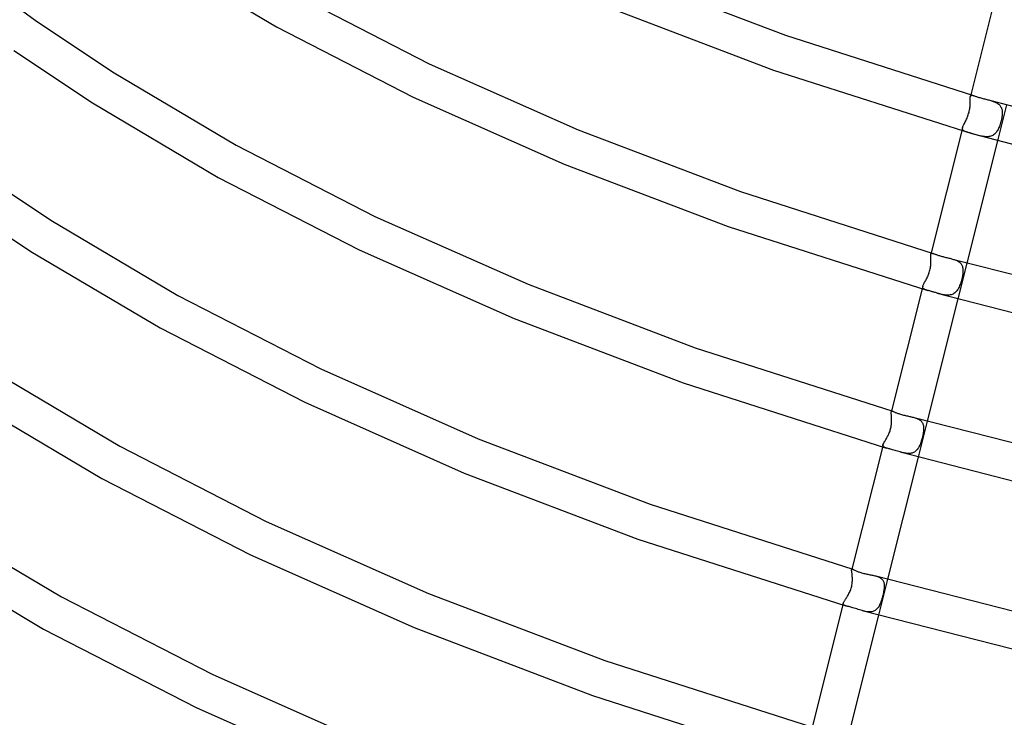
# Model space of a CAD drawing. Header units: millimetres. Extents: x -470 to 470, y -236 to 403.
# Tile 30 of 107: x -246 to -139, y 55 to 131. Entities that reach past the tile are written whole.
import ezdxf

# ---------------------------------------------------------------- set-up
doc = ezdxf.new("R2010")
doc.units = ezdxf.units.MM
doc.layers.add('HIDDEN', color=7, linetype='Continuous')
doc.layers.add('THICK', color=7, linetype='Continuous')

msp = doc.modelspace()

# ---------------------------------------------------------------- linework, layer by layer
at = {"layer": 'HIDDEN'}
for p, q in [((-142.72, 122.44), (-142.71, 122.48)), ((-142.66, 122.65), (-142.71, 122.48)), ((-142.71, 122.48), (-142.7, 122.52)), ((-142.7, 122.52), (-142.68, 122.55)), ((-142.68, 122.55), (-142.66, 122.57)), ((-142.66, 122.57), (-142.64, 122.59)), ((-142.64, 122.59), (-142.61, 122.6)), ((-142.61, 122.6), (-142.57, 122.6)), ((-142.57, 122.6), (-142.53, 122.6)), ((-142.53, 122.6), (-142.49, 122.6)), ((-142.49, 122.6), (-142.44, 122.59)), ((-142.44, 122.59), (-142.38, 122.57)), ((-142.75, 121.39), (-142.74, 121.52)), ((-142.74, 121.52), (-142.73, 121.63)), ((-142.73, 122.34), (-142.72, 122.39)), ((-142.73, 122.28), (-142.73, 122.34)), ((-142.73, 122.22), (-142.73, 122.28)), ((-142.73, 122.15), (-142.73, 122.22)), ((-142.73, 122.08), (-142.73, 122.15)), ((-142.73, 122), (-142.73, 122.08)), ((-142.73, 121.92), (-142.73, 122)), ((-142.73, 121.83), (-142.73, 121.92)), ((-142.73, 121.75), (-142.73, 121.83)), ((-142.73, 121.63), (-142.73, 121.75)), ((-142.72, 122.39), (-142.72, 122.44)), ((-140.51, 122.03), (-140.41, 122)), ((-140.41, 122), (-140.32, 121.97)), ((-140.32, 121.97), (-140.23, 121.94)), ((-140.23, 121.94), (-140.13, 121.91)), ((-140.13, 121.91), (-140.04, 121.87)), ((-140.04, 121.87), (-139.96, 121.83)), ((-139.96, 121.83), (-139.88, 121.79)), ((-139.88, 121.79), (-139.8, 121.74)), ((-139.8, 121.74), (-139.73, 121.69)), ((-138.82, 121.55), (-139.79, 117.67)), ((-139.73, 121.69), (-139.66, 121.64)), ((-139.66, 121.64), (-139.59, 121.59)), ((-139.59, 121.59), (-139.54, 121.53)), ((-139.54, 121.53), (-139.49, 121.46)), ((-139.49, 121.46), (-139.44, 121.4)), ((-143.03, 120.25), (-142.98, 120.37)), ((-142.98, 120.37), (-142.94, 120.5)), ((-142.94, 120.5), (-142.9, 120.62)), ((-142.9, 120.62), (-142.86, 120.75)), ((-142.86, 120.75), (-142.83, 120.88)), ((-142.83, 120.88), (-142.8, 121.01)), ((-142.8, 121.01), (-142.78, 121.14)), ((-142.78, 121.14), (-142.76, 121.27)), ((-142.76, 121.27), (-142.75, 121.39)), ((-139.44, 121.4), (-139.4, 121.33)), ((-139.4, 121.33), (-139.36, 121.25)), ((-139.36, 121.25), (-139.33, 121.18)), ((-139.33, 121.18), (-139.31, 121.1)), ((-139.31, 121.1), (-139.29, 121.01)), ((-139.29, 120.38), (-139.3, 120.26)), ((-139.29, 121.01), (-139.28, 120.93)), ((-139.27, 120.51), (-139.29, 120.38)), ((-139.28, 120.93), (-139.27, 120.84)), ((-139.27, 120.84), (-139.27, 120.75)), ((-139.27, 120.75), (-139.27, 120.63)), ((-139.27, 120.63), (-139.27, 120.51)), ((-143.51, 119.23), (-143.48, 119.3)), ((-143.48, 119.3), (-143.45, 119.37)), ((-143.45, 119.37), (-143.41, 119.45)), ((-143.41, 119.45), (-143.36, 119.54)), ((-143.36, 119.54), (-143.32, 119.63)), ((-143.32, 119.63), (-143.27, 119.72)), ((-143.27, 119.72), (-143.22, 119.82)), ((-143.22, 119.82), (-143.17, 119.92)), ((-143.17, 119.92), (-143.12, 120.03)), ((-143.12, 120.03), (-143.07, 120.14)), ((-143.07, 120.14), (-143.03, 120.25)), ((-139.53, 119.36), (-139.57, 119.24)), ((-139.49, 119.48), (-139.53, 119.36)), ((-139.45, 119.61), (-139.49, 119.48)), ((-139.41, 119.74), (-139.45, 119.61)), ((-139.38, 119.87), (-139.41, 119.74)), ((-139.35, 120), (-139.38, 119.87)), ((-139.32, 120.13), (-139.35, 120)), ((-139.3, 120.26), (-139.32, 120.13)), ((-143.56, 119.1), (-143.64, 118.77)), ((-143.57, 119.04), (-143.56, 119.1)), ((-143.57, 118.99), (-143.57, 119.04)), ((-143.57, 118.94), (-143.57, 118.99)), ((-143.56, 118.9), (-143.57, 118.94)), ((-143.56, 119.1), (-143.54, 119.16)), ((-143.54, 118.86), (-143.56, 118.9)), ((-143.54, 119.16), (-143.51, 119.23)), ((-143.51, 118.82), (-143.54, 118.86)), ((-143.47, 118.79), (-143.51, 118.82)), ((-143.43, 118.76), (-143.47, 118.79)), ((-143.38, 118.73), (-143.43, 118.76)), ((-143.33, 118.7), (-143.38, 118.73)), ((-143.27, 118.68), (-143.33, 118.7)), ((-143.2, 118.65), (-143.27, 118.68)), ((-143.12, 118.63), (-143.2, 118.65)), ((-143.04, 118.6), (-143.12, 118.63)), ((-142.96, 118.57), (-143.04, 118.6)), ((-142.86, 118.55), (-142.96, 118.57)), ((-142.76, 118.52), (-142.86, 118.55)), ((-142.66, 118.49), (-142.76, 118.52)), ((-142.55, 118.45), (-142.66, 118.49)), ((-142.44, 118.42), (-142.55, 118.45)), ((-142.32, 118.39), (-142.44, 118.42)), ((-142.2, 118.35), (-142.32, 118.39)), ((-142.07, 118.32), (-142.2, 118.35)), ((-141.95, 118.28), (-142.07, 118.32)), ((-141.82, 118.25), (-141.95, 118.28)), ((-141.69, 118.22), (-141.82, 118.25)), ((-141.57, 118.19), (-141.69, 118.22)), ((-140.4, 118.21), (-140.5, 118.18)), ((-140.3, 118.26), (-140.4, 118.21)), ((-140.21, 118.31), (-140.3, 118.26)), ((-140.12, 118.38), (-140.21, 118.31)), ((-140.04, 118.45), (-140.12, 118.38)), ((-139.97, 118.53), (-140.04, 118.45)), ((-139.9, 118.61), (-139.97, 118.53)), ((-139.84, 118.71), (-139.9, 118.61)), ((-139.77, 118.8), (-139.84, 118.71)), ((-139.72, 118.9), (-139.77, 118.8)), ((-139.67, 119.01), (-139.72, 118.9)), ((-139.62, 119.12), (-139.67, 119.01)), ((-139.57, 119.24), (-139.62, 119.12)), ((-141.44, 118.17), (-141.57, 118.19)), ((-141.31, 118.14), (-141.44, 118.17)), ((-141.19, 118.13), (-141.31, 118.14)), ((-141.07, 118.12), (-141.19, 118.13)), ((-140.95, 118.11), (-141.07, 118.12)), ((-140.83, 118.12), (-140.95, 118.11)), ((-140.71, 118.13), (-140.83, 118.12)), ((-140.6, 118.15), (-140.71, 118.13)), ((-140.5, 118.18), (-140.6, 118.15)), ((-147, 105.39), (-146.99, 105.43)), ((-146.96, 105.56), (-146.99, 105.43)), ((-146.99, 105.43), (-146.98, 105.46)), ((-146.98, 105.46), (-146.96, 105.49)), ((-146.96, 105.49), (-146.94, 105.51)), ((-146.94, 105.51), (-146.91, 105.52)), ((-146.91, 105.52), (-146.88, 105.52)), ((-146.88, 105.52), (-146.84, 105.52)), ((-146.84, 105.52), (-146.8, 105.51)), ((-146.8, 105.51), (-146.75, 105.5)), ((-147, 105.34), (-147, 105.39)), ((-147, 105.29), (-147, 105.34)), ((-147, 105.22), (-147, 105.29)), ((-147, 105.16), (-147, 105.22)), ((-146.99, 105.08), (-147, 105.16)), ((-146.99, 105), (-146.99, 105.08)), ((-146.99, 104.92), (-146.99, 105)), ((-146.98, 104.83), (-146.99, 104.92)), ((-146.99, 104.31), (-146.98, 104.42)), ((-146.98, 104.74), (-146.98, 104.83)), ((-146.98, 104.64), (-146.98, 104.74)), ((-146.98, 104.54), (-146.98, 104.64)), ((-146.98, 104.42), (-146.98, 104.54)), ((-144.64, 104.89), (-144.54, 104.86)), ((-144.54, 104.86), (-144.45, 104.83)), ((-144.45, 104.83), (-144.36, 104.8)), ((-144.36, 104.8), (-144.27, 104.77)), ((-144.27, 104.77), (-144.18, 104.73)), ((-144.18, 104.73), (-144.1, 104.69)), ((-144.1, 104.69), (-144.03, 104.64)), ((-143.11, 104.46), (-144.08, 100.58)), ((-144.03, 104.64), (-143.95, 104.59)), ((-143.95, 104.59), (-143.89, 104.54)), ((-143.89, 104.54), (-143.82, 104.49)), ((-143.82, 104.49), (-143.77, 104.43)), ((-143.77, 104.43), (-143.72, 104.37)), ((-143.72, 104.37), (-143.67, 104.3)), ((-147.25, 103.21), (-147.2, 103.33)), ((-147.2, 103.33), (-147.16, 103.45)), ((-147.16, 103.45), (-147.12, 103.57)), ((-147.12, 103.57), (-147.09, 103.69)), ((-147.09, 103.69), (-147.06, 103.82)), ((-147.06, 103.82), (-147.04, 103.95)), ((-147.04, 103.95), (-147.02, 104.07)), ((-147.02, 104.07), (-147, 104.19)), ((-147, 104.19), (-146.99, 104.31)), ((-143.67, 104.3), (-143.63, 104.23)), ((-143.63, 104.23), (-143.6, 104.16)), ((-143.6, 104.16), (-143.57, 104.08)), ((-143.57, 104.08), (-143.55, 104)), ((-143.55, 104), (-143.53, 103.91)), ((-143.53, 103.4), (-143.54, 103.28)), ((-143.53, 103.91), (-143.52, 103.83)), ((-143.52, 103.53), (-143.53, 103.4)), ((-143.52, 103.83), (-143.52, 103.74)), ((-143.52, 103.74), (-143.51, 103.64)), ((-143.51, 103.64), (-143.52, 103.53)), ((-147.75, 102.21), (-147.71, 102.29)), ((-147.71, 102.29), (-147.66, 102.38)), ((-147.66, 102.38), (-147.61, 102.47)), ((-147.61, 102.47), (-147.56, 102.56)), ((-147.56, 102.56), (-147.51, 102.66)), ((-147.51, 102.66), (-147.45, 102.76)), ((-147.45, 102.76), (-147.4, 102.87)), ((-147.4, 102.87), (-147.35, 102.98)), ((-147.35, 102.98), (-147.29, 103.09)), ((-147.29, 103.09), (-147.25, 103.21)), ((-143.75, 102.35), (-143.79, 102.22)), ((-143.71, 102.48), (-143.75, 102.35)), ((-143.68, 102.62), (-143.71, 102.48)), ((-143.64, 102.75), (-143.68, 102.62)), ((-143.61, 102.88), (-143.64, 102.75)), ((-143.58, 103.02), (-143.61, 102.88)), ((-143.56, 103.15), (-143.58, 103.02)), ((-143.54, 103.28), (-143.56, 103.15)), ((-147.86, 101.95), (-147.93, 101.68)), ((-147.87, 101.89), (-147.86, 101.95)), ((-147.87, 101.84), (-147.87, 101.89)), ((-147.87, 101.8), (-147.87, 101.84)), ((-147.85, 101.76), (-147.87, 101.8)), ((-147.86, 101.95), (-147.84, 102.01)), ((-147.82, 101.72), (-147.85, 101.76)), ((-147.84, 102.01), (-147.82, 102.07)), ((-147.82, 102.07), (-147.79, 102.14)), ((-147.79, 101.69), (-147.82, 101.72)), ((-147.79, 102.14), (-147.75, 102.21)), ((-147.74, 101.66), (-147.79, 101.69)), ((-147.69, 101.63), (-147.74, 101.66)), ((-147.63, 101.6), (-147.69, 101.63)), ((-147.56, 101.58), (-147.63, 101.6)), ((-147.49, 101.55), (-147.56, 101.58)), ((-147.41, 101.53), (-147.49, 101.55)), ((-147.32, 101.5), (-147.41, 101.53)), ((-146.16, 101.17), (-146.29, 101.2)), ((-144.4, 101.23), (-144.49, 101.17)), ((-144.32, 101.3), (-144.4, 101.23)), ((-144.24, 101.38), (-144.32, 101.3)), ((-144.17, 101.46), (-144.24, 101.38)), ((-144.11, 101.56), (-144.17, 101.46)), ((-144.05, 101.65), (-144.11, 101.56)), ((-143.99, 101.76), (-144.05, 101.65)), ((-143.94, 101.87), (-143.99, 101.76)), ((-143.89, 101.98), (-143.94, 101.87)), ((-143.84, 102.1), (-143.89, 101.98)), ((-143.79, 102.22), (-143.84, 102.1)), ((-146.02, 101.13), (-146.16, 101.17)), ((-145.89, 101.1), (-146.02, 101.13)), ((-145.76, 101.07), (-145.89, 101.1)), ((-145.63, 101.04), (-145.76, 101.07)), ((-145.5, 101.02), (-145.63, 101.04)), ((-145.38, 101), (-145.5, 101.02)), ((-145.25, 100.99), (-145.38, 101)), ((-145.13, 100.99), (-145.25, 100.99)), ((-145.01, 101), (-145.13, 100.99)), ((-144.9, 101.01), (-145.01, 101)), ((-144.79, 101.04), (-144.9, 101.01)), ((-144.68, 101.07), (-144.79, 101.04)), ((-144.58, 101.11), (-144.68, 101.07)), ((-144.49, 101.17), (-144.58, 101.11)), ((-151.25, 88.47), (-151.27, 88.37)), ((-151.27, 88.37), (-151.26, 88.4)), ((-151.26, 88.4), (-151.24, 88.43)), ((-151.24, 88.43), (-151.22, 88.44)), ((-151.22, 88.44), (-151.19, 88.44)), ((-151.19, 88.44), (-151.15, 88.44)), ((-151.15, 88.44), (-151.1, 88.43)), ((-151.28, 88.34), (-151.27, 88.37)), ((-151.28, 88.3), (-151.28, 88.34)), ((-151.28, 88.25), (-151.28, 88.3)), ((-151.27, 88.19), (-151.28, 88.25)), ((-151.27, 88.13), (-151.27, 88.19)), ((-151.26, 88.06), (-151.27, 88.13)), ((-151.26, 87.99), (-151.26, 88.06)), ((-151.25, 87.91), (-151.26, 87.99)), ((-151.24, 87.82), (-151.25, 87.91)), ((-151.24, 87.73), (-151.24, 87.82)), ((-151.23, 87.64), (-151.24, 87.73)), ((-151.23, 87.54), (-151.23, 87.64)), ((-151.23, 87.44), (-151.23, 87.54)), ((-151.23, 87.33), (-151.23, 87.44)), ((-151.23, 87.22), (-151.23, 87.33)), ((-148.79, 87.76), (-148.69, 87.73)), ((-148.69, 87.73), (-148.6, 87.7)), ((-148.6, 87.7), (-148.5, 87.66)), ((-148.5, 87.66), (-148.42, 87.63)), ((-148.42, 87.63), (-148.33, 87.59)), ((-147.4, 87.36), (-148.37, 83.48)), ((-148.33, 87.59), (-148.25, 87.54)), ((-148.25, 87.54), (-148.18, 87.49)), ((-148.18, 87.49), (-148.11, 87.44)), ((-148.11, 87.44), (-148.05, 87.39)), ((-148.05, 87.39), (-148, 87.33)), ((-148, 87.33), (-147.95, 87.26)), ((-151.44, 86.21), (-151.4, 86.32)), ((-151.4, 86.32), (-151.37, 86.43)), ((-151.37, 86.43), (-151.34, 86.54)), ((-151.34, 86.54), (-151.31, 86.66)), ((-151.31, 86.66), (-151.29, 86.77)), ((-151.29, 86.77), (-151.27, 86.88)), ((-151.27, 86.88), (-151.25, 87)), ((-151.25, 87), (-151.24, 87.11)), ((-151.24, 87.11), (-151.23, 87.22)), ((-147.95, 87.26), (-147.9, 87.2)), ((-147.9, 87.2), (-147.87, 87.13)), ((-147.87, 87.13), (-147.84, 87.05)), ((-147.84, 87.05), (-147.81, 86.97)), ((-147.81, 86.97), (-147.79, 86.89)), ((-147.79, 86.89), (-147.78, 86.81)), ((-147.78, 86.34), (-147.79, 86.23)), ((-147.78, 86.81), (-147.77, 86.72)), ((-147.77, 86.44), (-147.78, 86.34)), ((-147.77, 86.72), (-147.77, 86.63)), ((-147.77, 86.63), (-147.77, 86.54)), ((-147.77, 86.54), (-147.77, 86.44)), ((-151.98, 85.18), (-151.94, 85.25)), ((-151.94, 85.25), (-151.89, 85.32)), ((-151.89, 85.32), (-151.85, 85.4)), ((-151.85, 85.4), (-151.8, 85.48)), ((-151.8, 85.48), (-151.75, 85.56)), ((-151.75, 85.56), (-151.71, 85.64)), ((-151.71, 85.64), (-151.66, 85.73)), ((-151.66, 85.73), (-151.61, 85.82)), ((-151.61, 85.82), (-151.57, 85.91)), ((-151.57, 85.91), (-151.53, 86.01)), ((-151.53, 86.01), (-151.48, 86.11)), ((-151.48, 86.11), (-151.44, 86.21)), ((-148, 85.3), (-148.03, 85.19)), ((-147.96, 85.42), (-148, 85.3)), ((-147.93, 85.54), (-147.96, 85.42)), ((-147.9, 85.66), (-147.93, 85.54)), ((-147.87, 85.78), (-147.9, 85.66)), ((-147.85, 85.9), (-147.87, 85.78)), ((-147.83, 86.02), (-147.85, 85.9)), ((-147.81, 86.13), (-147.83, 86.02)), ((-147.79, 86.23), (-147.81, 86.13)), ((-152.17, 84.81), (-152.15, 84.85)), ((-152.17, 84.76), (-152.17, 84.81)), ((-152.17, 84.73), (-152.17, 84.76)), ((-152.17, 84.69), (-152.17, 84.73)), ((-152.16, 84.66), (-152.17, 84.69)), ((-152.14, 84.63), (-152.16, 84.66)), ((-152.15, 84.85), (-152.13, 84.9)), ((-152.12, 84.61), (-152.14, 84.63)), ((-152.13, 84.9), (-152.11, 84.95)), ((-152.09, 84.58), (-152.12, 84.61)), ((-152.11, 84.95), (-152.08, 85)), ((-152.05, 84.56), (-152.09, 84.58)), ((-152.08, 85), (-152.05, 85.06)), ((-152.05, 85.06), (-152.02, 85.12)), ((-152.01, 84.54), (-152.05, 84.56)), ((-152.02, 85.12), (-151.98, 85.18)), ((-151.96, 84.52), (-152.01, 84.54)), ((-151.91, 84.5), (-151.96, 84.52)), ((-151.85, 84.48), (-151.91, 84.5)), ((-151.79, 84.46), (-151.85, 84.48)), ((-148.56, 84.19), (-148.63, 84.12)), ((-148.5, 84.25), (-148.56, 84.19)), ((-148.44, 84.32), (-148.5, 84.25)), ((-148.38, 84.4), (-148.44, 84.32)), ((-148.33, 84.49), (-148.38, 84.4)), ((-148.28, 84.57), (-148.33, 84.49)), ((-148.24, 84.66), (-148.28, 84.57)), ((-148.19, 84.76), (-148.24, 84.66)), ((-148.15, 84.86), (-148.19, 84.76)), ((-148.11, 84.97), (-148.15, 84.86)), ((-148.07, 85.07), (-148.11, 84.97)), ((-148.03, 85.19), (-148.07, 85.07)), ((-150.21, 84.01), (-150.31, 84.04)), ((-150.1, 83.98), (-150.21, 84.01)), ((-150, 83.95), (-150.1, 83.98)), ((-149.89, 83.93), (-150, 83.95)), ((-149.79, 83.91), (-149.89, 83.93)), ((-149.69, 83.89), (-149.79, 83.91)), ((-149.58, 83.88), (-149.69, 83.89)), ((-149.48, 83.87), (-149.58, 83.88)), ((-149.38, 83.87), (-149.48, 83.87)), ((-149.29, 83.87), (-149.38, 83.87)), ((-149.19, 83.88), (-149.29, 83.87)), ((-149.1, 83.89), (-149.19, 83.88)), ((-149.01, 83.92), (-149.1, 83.89)), ((-148.93, 83.94), (-149.01, 83.92)), ((-148.85, 83.98), (-148.93, 83.94)), ((-148.77, 84.02), (-148.85, 83.98)), ((-148.7, 84.07), (-148.77, 84.02)), ((-148.63, 84.12), (-148.7, 84.07)), ((-155.54, 71.38), (-155.55, 71.31)), ((-155.53, 71.35), (-155.52, 71.35)), ((-155.52, 71.35), (-155.5, 71.36)), ((-155.5, 71.36), (-155.47, 71.36)), ((-155.47, 71.36), (-155.44, 71.35)), ((-155.56, 71.28), (-155.55, 71.31)), ((-155.56, 71.24), (-155.56, 71.28)), ((-155.56, 71.2), (-155.56, 71.24)), ((-155.55, 71.15), (-155.56, 71.2)), ((-155.55, 71.33), (-155.53, 71.35)), ((-155.55, 71.31), (-155.55, 71.33)), ((-155.54, 71.09), (-155.55, 71.15)), ((-155.53, 71.03), (-155.54, 71.09)), ((-155.52, 70.96), (-155.53, 71.03)), ((-155.51, 70.88), (-155.52, 70.96)), ((-155.5, 70.8), (-155.51, 70.88)), ((-155.49, 70.71), (-155.5, 70.8)), ((-155.48, 70.62), (-155.49, 70.71)), ((-155.48, 70.53), (-155.48, 70.62)), ((-155.47, 70.43), (-155.48, 70.53)), ((-155.47, 70.33), (-155.47, 70.43)), ((-155.47, 70.22), (-155.47, 70.33)), ((-152.95, 70.63), (-152.85, 70.6)), ((-152.85, 70.6), (-152.76, 70.57)), ((-152.76, 70.57), (-152.67, 70.53)), ((-152.67, 70.53), (-152.58, 70.49)), ((-152.58, 70.49), (-152.5, 70.45)), ((-152.5, 70.45), (-152.43, 70.4)), ((-152.43, 70.4), (-152.36, 70.35)), ((-152.36, 70.35), (-152.3, 70.3)), ((-152.3, 70.3), (-152.24, 70.24)), ((-155.65, 69.18), (-155.61, 69.3)), ((-155.61, 69.3), (-155.58, 69.41)), ((-155.58, 69.41), (-155.55, 69.53)), ((-155.55, 69.53), (-155.52, 69.65)), ((-155.52, 69.65), (-155.5, 69.77)), ((-155.5, 69.77), (-155.49, 69.88)), ((-155.49, 69.88), (-155.48, 70)), ((-155.48, 70), (-155.47, 70.11)), ((-155.47, 70.11), (-155.47, 70.22)), ((-151.69, 70.27), (-152.66, 66.39)), ((-152.24, 70.24), (-152.19, 70.18)), ((-152.19, 70.18), (-152.15, 70.11)), ((-152.15, 70.11), (-152.11, 70.04)), ((-152.11, 70.04), (-152.08, 69.96)), ((-152.08, 69.96), (-152.06, 69.88)), ((-152.06, 69.88), (-152.04, 69.8)), ((-152.04, 69.23), (-152.06, 69.12)), ((-152.04, 69.8), (-152.03, 69.71)), ((-152.03, 69.34), (-152.04, 69.23)), ((-152.03, 69.71), (-152.02, 69.62)), ((-152.02, 69.44), (-152.03, 69.34)), ((-152.02, 69.62), (-152.02, 69.53)), ((-152.02, 69.53), (-152.02, 69.44)), ((-156.21, 68.13), (-156.15, 68.21)), ((-156.15, 68.21), (-156.1, 68.29)), ((-156.1, 68.29), (-156.05, 68.37)), ((-156.05, 68.37), (-156, 68.46)), ((-156, 68.46), (-155.94, 68.55)), ((-155.94, 68.55), (-155.89, 68.65)), ((-155.89, 68.65), (-155.84, 68.75)), ((-155.84, 68.75), (-155.79, 68.85)), ((-155.79, 68.85), (-155.74, 68.96)), ((-155.74, 68.96), (-155.69, 69.07)), ((-155.69, 69.07), (-155.65, 69.18)), ((-152.24, 68.28), (-152.28, 68.15)), ((-152.21, 68.4), (-152.24, 68.28)), ((-152.18, 68.53), (-152.21, 68.4)), ((-152.15, 68.66), (-152.18, 68.53)), ((-152.12, 68.78), (-152.15, 68.66)), ((-152.1, 68.9), (-152.12, 68.78)), ((-152.07, 69.01), (-152.1, 68.9)), ((-152.06, 69.12), (-152.07, 69.01)), ((-156.47, 67.67), (-156.45, 67.71)), ((-156.47, 67.62), (-156.47, 67.67)), ((-156.47, 67.58), (-156.47, 67.62)), ((-156.46, 67.55), (-156.47, 67.58)), ((-156.44, 67.52), (-156.46, 67.55)), ((-156.45, 67.71), (-156.43, 67.76)), ((-156.41, 67.49), (-156.44, 67.52)), ((-156.43, 67.76), (-156.41, 67.81)), ((-156.41, 67.81), (-156.38, 67.87)), ((-156.37, 67.47), (-156.41, 67.49)), ((-156.38, 67.87), (-156.34, 67.93)), ((-156.32, 67.44), (-156.37, 67.47)), ((-156.34, 67.93), (-156.3, 67.99)), ((-156.26, 67.42), (-156.32, 67.44)), ((-156.3, 67.99), (-156.25, 68.06)), ((-156.19, 67.4), (-156.26, 67.42)), ((-156.25, 68.06), (-156.21, 68.13)), ((-152.78, 67.1), (-152.85, 67.03)), ((-152.71, 67.18), (-152.78, 67.1)), ((-152.65, 67.27), (-152.71, 67.18)), ((-152.59, 67.36), (-152.65, 67.27)), ((-152.54, 67.46), (-152.59, 67.36)), ((-152.49, 67.57), (-152.54, 67.46)), ((-152.44, 67.68), (-152.49, 67.57)), ((-152.4, 67.79), (-152.44, 67.68)), ((-152.36, 67.91), (-152.4, 67.79)), ((-152.32, 68.03), (-152.36, 67.91)), ((-152.28, 68.15), (-152.32, 68.03)), ((-154.29, 66.85), (-154.41, 66.89)), ((-154.17, 66.82), (-154.29, 66.85)), ((-154.05, 66.8), (-154.17, 66.82)), ((-153.93, 66.77), (-154.05, 66.8)), ((-153.81, 66.76), (-153.93, 66.77)), ((-153.7, 66.75), (-153.81, 66.76)), ((-153.59, 66.75), (-153.7, 66.75)), ((-153.48, 66.75), (-153.59, 66.75)), ((-153.37, 66.76), (-153.48, 66.75)), ((-153.27, 66.79), (-153.37, 66.76)), ((-153.18, 66.82), (-153.27, 66.79)), ((-153.09, 66.86), (-153.18, 66.82)), ((-153, 66.91), (-153.09, 66.86)), ((-152.92, 66.96), (-153, 66.91)), ((-152.85, 67.03), (-152.92, 66.96))]:
    msp.add_line(p, q, dxfattribs=at)
at = {"layer": 'THICK'}
for p, q in [((-230.97, 137.82), (-217.75, 130)), ((-251.42, 136.28), (-243.85, 130.71)), ((-179.73, 135.57), (-162.69, 129.08)), ((-139.35, 135.86), (-142.66, 122.65)), ((-215.82, 133.5), (-201.24, 126.01)), ((-181.25, 131.87), (-164.02, 125.31)), ((-243.85, 130.71), (-235.5, 125.14)), ((-217.75, 130), (-202.96, 122.4)), ((-162.69, 129.08), (-142.38, 122.57)), ((-246.15, 127.44), (-237.65, 121.77)), ((-201.24, 126.01), (-185.13, 118.86)), ((-235.5, 125.14), (-222.12, 117.22)), ((-164.02, 125.31), (-142.55, 118.46)), ((-142.38, 122.57), (-142.32, 122.55)), ((-142.32, 122.55), (-142.26, 122.53)), ((-142.26, 122.53), (-142.19, 122.51)), ((-142.19, 122.51), (-142.12, 122.48)), ((-142.12, 122.48), (-142.04, 122.46)), ((-237.65, 121.77), (-224.05, 113.72)), ((-202.96, 122.4), (-186.65, 115.16)), ((-142.04, 122.46), (-141.96, 122.43)), ((-141.96, 122.43), (-141.87, 122.4)), ((-141.87, 122.4), (-141.78, 122.37)), ((-141.78, 122.37), (-141.68, 122.34)), ((-141.68, 122.34), (-141.58, 122.31)), ((-141.58, 122.31), (-141.48, 122.28)), ((-141.48, 122.28), (-141.37, 122.25)), ((-141.37, 122.25), (-141.26, 122.23)), ((-141.26, 122.23), (-141.16, 122.2)), ((-141.16, 122.2), (-141.05, 122.17)), ((-141.05, 122.17), (-140.94, 122.14)), ((-140.94, 122.14), (-140.83, 122.12)), ((-140.83, 122.12), (-140.72, 122.09)), ((-140.72, 122.09), (-140.62, 122.06)), ((-140.62, 122.06), (-140.51, 122.03)), ((-140.51, 122.03), (-116.48, 115.9)), ((-185.13, 118.86), (-167.58, 112.18)), ((-143.64, 118.77), (-146.96, 105.56)), ((-142.55, 118.46), (-118.2, 112.19)), ((-222.12, 117.22), (-207.11, 109.51)), ((-139.79, 117.67), (-143.11, 104.46)), ((-186.65, 115.16), (-168.9, 108.41)), ((-250.77, 114.82), (-242.18, 109.09)), ((-224.05, 113.72), (-208.83, 105.9)), ((-167.58, 112.18), (-146.75, 105.5)), ((-253.07, 111.55), (-244.33, 105.72)), ((-242.18, 109.09), (-228.42, 100.94)), ((-207.11, 109.51), (-190.53, 102.16)), ((-168.9, 108.41), (-147.32, 101.5)), ((-244.33, 105.72), (-230.35, 97.44)), ((-208.83, 105.9), (-192.05, 98.46)), ((-146.75, 105.5), (-146.7, 105.49)), ((-146.7, 105.49), (-146.65, 105.47)), ((-146.65, 105.47), (-146.59, 105.45)), ((-146.59, 105.45), (-146.53, 105.42)), ((-146.53, 105.42), (-146.46, 105.4)), ((-146.46, 105.4), (-146.39, 105.37)), ((-146.39, 105.37), (-146.31, 105.34)), ((-146.31, 105.34), (-146.23, 105.32)), ((-146.23, 105.32), (-146.15, 105.29)), ((-146.15, 105.29), (-146.06, 105.26)), ((-146.06, 105.26), (-145.97, 105.23)), ((-145.97, 105.23), (-145.88, 105.2)), ((-145.88, 105.2), (-145.78, 105.17)), ((-145.78, 105.17), (-145.67, 105.15)), ((-145.67, 105.15), (-145.57, 105.12)), ((-145.57, 105.12), (-145.47, 105.1)), ((-145.47, 105.1), (-145.36, 105.07)), ((-145.36, 105.07), (-145.26, 105.05)), ((-145.26, 105.05), (-145.15, 105.02)), ((-145.15, 105.02), (-145.05, 105)), ((-145.05, 105), (-144.95, 104.97)), ((-144.95, 104.97), (-144.84, 104.95)), ((-144.84, 104.95), (-144.74, 104.92)), ((-144.74, 104.92), (-144.64, 104.89)), ((-144.64, 104.89), (-119.91, 98.58)), ((-190.53, 102.16), (-172.47, 95.28)), ((-147.93, 101.68), (-151.25, 88.47)), ((-147.25, 101.48), (-147.32, 101.5)), ((-147.17, 101.46), (-147.25, 101.48)), ((-147.1, 101.44), (-147.17, 101.46)), ((-147.01, 101.41), (-147.1, 101.44)), ((-146.93, 101.39), (-147.01, 101.41)), ((-146.84, 101.36), (-146.93, 101.39)), ((-146.75, 101.34), (-146.84, 101.36)), ((-146.66, 101.31), (-146.75, 101.34)), ((-146.57, 101.29), (-146.66, 101.31)), ((-146.48, 101.26), (-146.57, 101.29)), ((-146.38, 101.23), (-146.48, 101.26)), ((-146.29, 101.2), (-146.38, 101.23)), ((-146.29, 101.2), (-121.27, 94.79)), ((-228.42, 100.94), (-212.98, 93.02)), ((-144.08, 100.58), (-147.4, 87.36)), ((-192.05, 98.46), (-173.79, 91.51)), ((-230.35, 97.44), (-214.71, 89.41)), ((-172.47, 95.28), (-151.1, 88.43)), ((-248.86, 93.04), (-234.72, 84.67)), ((-212.98, 93.02), (-195.93, 85.45)), ((-173.79, 91.51), (-151.79, 84.46)), ((-251.01, 89.67), (-236.65, 81.17)), ((-214.71, 89.41), (-197.45, 81.75)), ((-151.1, 88.43), (-151.06, 88.41)), ((-151.06, 88.41), (-151.01, 88.4)), ((-151.01, 88.4), (-150.96, 88.37)), ((-150.96, 88.37), (-150.9, 88.35)), ((-150.9, 88.35), (-150.84, 88.32)), ((-150.84, 88.32), (-150.77, 88.3)), ((-150.77, 88.3), (-150.7, 88.27)), ((-150.7, 88.27), (-150.62, 88.24)), ((-150.62, 88.24), (-150.54, 88.21)), ((-150.54, 88.21), (-150.45, 88.18)), ((-150.45, 88.18), (-150.36, 88.15)), ((-150.36, 88.15), (-150.27, 88.12)), ((-150.27, 88.12), (-150.17, 88.09)), ((-150.17, 88.09), (-150.07, 88.06)), ((-150.07, 88.06), (-149.96, 88.03)), ((-149.96, 88.03), (-149.85, 88)), ((-149.85, 88), (-149.74, 87.98)), ((-149.74, 87.98), (-149.63, 87.95)), ((-149.63, 87.95), (-149.53, 87.93)), ((-149.53, 87.93), (-149.42, 87.91)), ((-149.42, 87.91), (-149.31, 87.88)), ((-149.31, 87.88), (-149.2, 87.86)), ((-149.2, 87.86), (-149.1, 87.84)), ((-149.1, 87.84), (-148.99, 87.81)), ((-148.99, 87.81), (-148.89, 87.79)), ((-148.89, 87.79), (-148.79, 87.76)), ((-148.79, 87.76), (-123.35, 81.27)), ((-195.93, 85.45), (-177.36, 78.38)), ((-234.72, 84.67), (-218.86, 76.52)), ((-152.16, 84.81), (-155.54, 71.38)), ((-151.71, 84.44), (-151.79, 84.46)), ((-151.62, 84.41), (-151.71, 84.44)), ((-151.53, 84.39), (-151.62, 84.41)), ((-151.44, 84.36), (-151.53, 84.39)), ((-151.34, 84.34), (-151.44, 84.36)), ((-151.24, 84.31), (-151.34, 84.34)), ((-151.13, 84.28), (-151.24, 84.31)), ((-151, 84.24), (-151.13, 84.28)), ((-150.86, 84.2), (-151, 84.24)), ((-150.72, 84.16), (-150.86, 84.2)), ((-150.59, 84.12), (-150.72, 84.16)), ((-148.37, 83.48), (-151.69, 70.27)), ((-150.45, 84.08), (-150.59, 84.12)), ((-150.32, 84.04), (-150.45, 84.08)), ((-150.32, 84.04), (-124.61, 77.46)), ((-236.65, 81.17), (-220.58, 72.91)), ((-197.45, 81.75), (-178.68, 74.61)), ((-177.36, 78.38), (-155.44, 71.35)), ((-255.55, 76.99), (-241.02, 68.39)), ((-218.86, 76.52), (-201.33, 68.75)), ((-178.68, 74.61), (-156.19, 67.4)), ((-257.69, 73.62), (-242.95, 64.89)), ((-220.58, 72.91), (-202.86, 65.05)), ((-155.44, 71.35), (-155.4, 71.34)), ((-155.4, 71.34), (-155.36, 71.32)), ((-155.36, 71.32), (-155.31, 71.3)), ((-155.31, 71.3), (-155.26, 71.27)), ((-155.26, 71.27), (-155.2, 71.25)), ((-155.2, 71.25), (-155.14, 71.22)), ((-155.14, 71.22), (-155.07, 71.19)), ((-155.07, 71.19), (-155, 71.16)), ((-155, 71.16), (-154.92, 71.13)), ((-154.92, 71.13), (-154.84, 71.09)), ((-154.84, 71.09), (-154.76, 71.06)), ((-154.76, 71.06), (-154.66, 71.03)), ((-154.66, 71.03), (-154.57, 71)), ((-154.57, 71), (-154.47, 70.97)), ((-154.47, 70.97), (-154.36, 70.94)), ((-154.36, 70.94), (-154.25, 70.91)), ((-154.25, 70.91), (-154.14, 70.89)), ((-154.14, 70.89), (-154.03, 70.86)), ((-154.03, 70.86), (-153.92, 70.84)), ((-153.92, 70.84), (-153.81, 70.82)), ((-153.81, 70.82), (-153.7, 70.79)), ((-153.7, 70.79), (-153.59, 70.77)), ((-153.59, 70.77), (-153.48, 70.75)), ((-153.48, 70.75), (-153.37, 70.73)), ((-153.37, 70.73), (-153.26, 70.71)), ((-153.26, 70.71), (-153.16, 70.68)), ((-153.16, 70.68), (-153.05, 70.66)), ((-153.05, 70.66), (-152.95, 70.63)), ((-152.95, 70.63), (-126.81, 63.97)), ((-241.02, 68.39), (-224.73, 60.02)), ((-201.33, 68.75), (-182.25, 61.48)), ((-156.47, 67.67), (-159.83, 54.28)), ((-156.12, 67.38), (-156.19, 67.4)), ((-156.04, 67.36), (-156.12, 67.38)), ((-155.95, 67.34), (-156.04, 67.36)), ((-155.86, 67.32), (-155.95, 67.34)), ((-155.75, 67.29), (-155.86, 67.32)), ((-155.65, 67.26), (-155.75, 67.29)), ((-155.53, 67.23), (-155.65, 67.26)), ((-155.42, 67.2), (-155.53, 67.23)), ((-155.28, 67.16), (-155.42, 67.2)), ((-155.14, 67.11), (-155.28, 67.16)), ((-155, 67.07), (-155.14, 67.11)), ((-152.66, 66.39), (-155.98, 53.18)), ((-154.85, 67.02), (-155, 67.07)), ((-154.7, 66.98), (-154.85, 67.02)), ((-154.56, 66.93), (-154.7, 66.98)), ((-154.41, 66.89), (-154.56, 66.93)), ((-154.41, 66.89), (-128, 60.14)), ((-202.86, 65.05), (-183.57, 57.71)), ((-242.95, 64.89), (-226.45, 56.42)), ((-182.25, 61.48), (-159.77, 54.27)), ((-224.73, 60.02), (-206.74, 52.04)), ((-183.57, 57.71), (-160.57, 50.33)), ((-226.45, 56.42), (-208.26, 48.34))]:
    msp.add_line(p, q, dxfattribs=at)

doc.saveas('drawing.dxf')
